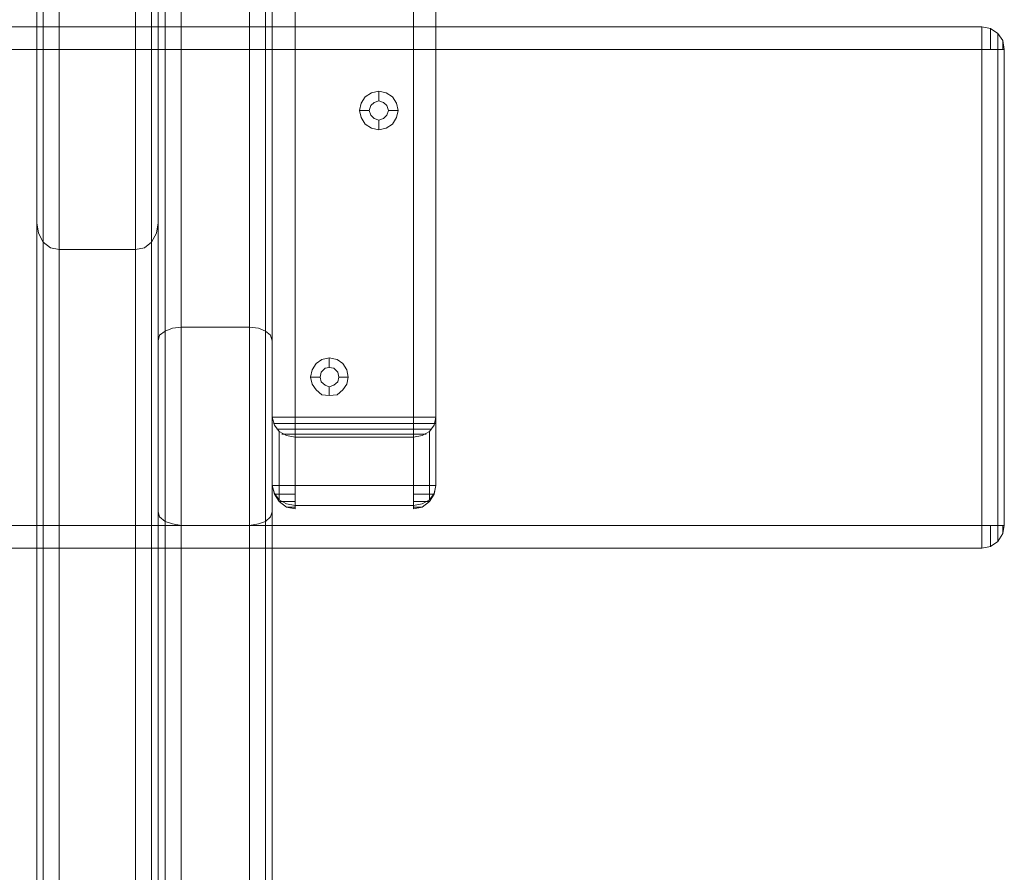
# Model space of a CAD drawing. Header units: millimetres. Extents: x 0 to 74930, y -1933 to 40510.
# Tile 243 of 256: x 40304 to 40563, y 20021 to 20245. Entities that reach past the tile are written whole.
import ezdxf

# ---------------------------------------------------------------- set-up
doc = ezdxf.new("R2010")
doc.units = ezdxf.units.MM
doc.header["$LTSCALE"] = 100
doc.layers.add('T--L9071_TERREIN_INR_Tafels', color=30, linetype='Continuous')

# ---------------------------------------------------------------- blocks, each defined once
blk = doc.blocks.new('Picknicktafel 180x160cm')
at = {"layer": 'T--L9071_TERREIN_INR_Tafels', "color": 30, "lineweight": 0}
for p, q in [((1579.41, 1588.06), (1579.41, 1.06)), ((1583.63, 1589.12), (1583.63, 0)), ((1601.57, 0), (1601.57, 1589.12)), ((1605.79, 1588.06), (1605.79, 1.06)), ((1577.51, 3.59), (1577.51, 1585.53)), ((1607.48, 1585.53), (1607.48, 3.59)), ((1577.51, 1540.57), (1577.51, 48.55)), ((1607.48, 1540.57), (1607.48, 48.55)), ((1579.41, 1538.03), (1579.41, 51.08)), ((1605.79, 1538.03), (1605.79, 51.08)), ((1583.63, 1537.19), (1583.63, 52.14)), ((1601.57, 1537.19), (1601.57, 52.14)), ((1579.41, 451.32), (1579.41, 1137.8)), ((1583.63, 450.26), (1583.63, 1138.85)), ((1601.57, 1138.85), (1601.57, 450.26)), ((1605.79, 451.32), (1605.79, 1137.8)), ((1577.51, 1135.26), (1577.51, 453.85)), ((1607.48, 453.85), (1607.48, 1135.26)), ((1607.48, 1128.3), (1607.48, 460.82)), ((1607.48, 460.82), (1607.48, 1128.3)), ((1613.6, 460.82), (1613.6, 1128.3)), ((1613.6, 460.82), (1613.6, 1128.3)), ((1644.63, 1128.3), (1644.63, 460.82)), ((1644.63, 460.82), (1644.63, 1128.3)), ((1650.55, 1128.3), (1650.55, 460.82)), ((1650.55, 460.82), (1650.55, 1128.3)), ((1607.48, 1110.57), (1607.48, 478.76)), ((1607.48, 478.76), (1607.48, 1110.57)), ((1613.6, 1110.57), (1613.6, 478.76)), ((1613.6, 478.76), (1613.6, 1110.57)), ((1644.63, 1110.57), (1644.63, 478.76)), ((1644.63, 478.76), (1644.63, 1110.57)), ((1650.55, 1110.57), (1650.55, 478.76)), ((1650.55, 478.76), (1650.55, 1110.57)), ((1577.51, 498.82), (1577.51, 1090.3)), ((1607.48, 1090.3), (1607.48, 498.82)), ((1579.41, 501.35), (1579.41, 1087.77)), ((1605.79, 501.35), (1605.79, 1087.77)), ((1583.63, 1086.71), (1583.63, 502.4)), ((1601.57, 502.4), (1601.57, 1086.71)), ((1551.54, 246.77), (1551.54, 632.65)), ((1571.6, 632.65), (1571.6, 246.77)), ((1547.32, 244.66), (1547.32, 630.54)), ((1575.82, 244.66), (1575.82, 630.54)), ((1545.63, 529.85), (1545.63, 625.68)), ((1545.63, 625.68), (1545.63, 239.8)), ((1577.51, 239.8), (1577.51, 625.68)), ((1577.51, 625.68), (1577.51, 529.85)), ((1794.09, 581.35), (6.12, 581.35)), ((1794.09, 581.35), (6.12, 581.35)), ((6.12, 581.35), (1794.09, 581.35)), ((6.12, 581.35), (1794.09, 581.35)), ((1794.09, 581.35), (1796.41, 580.93)), ((1796.41, 580.93), (1794.09, 581.35)), ((1794.09, 580.93), (1794.09, 581.35)), ((1794.09, 581.35), (1794.09, 580.93)), ((1794.09, 579.66), (1794.09, 580.93)), ((1794.09, 580.93), (1794.09, 579.66)), ((1796.41, 580.93), (1798.31, 579.66)), ((1798.31, 579.66), (1796.41, 580.93)), ((1796.41, 580.51), (1796.41, 580.93)), ((1796.41, 580.93), (1796.41, 580.51)), ((1796.41, 579.45), (1796.41, 580.51)), ((1796.41, 580.51), (1796.41, 579.45)), ((1794.09, 577.76), (1794.09, 579.66)), ((1794.09, 579.66), (1794.09, 577.76)), ((1794.09, 575.44), (1794.09, 577.76)), ((1794.09, 577.76), (1794.09, 575.44)), ((1796.41, 577.55), (1796.41, 579.45)), ((1796.41, 579.45), (1796.41, 577.55)), ((1796.41, 575.44), (1796.41, 577.55)), ((1796.41, 577.55), (1796.41, 575.44)), ((1798.31, 579.66), (1799.58, 577.76)), ((1799.58, 577.76), (1798.31, 579.66)), ((1798.31, 579.03), (1798.31, 579.66)), ((1798.31, 579.66), (1798.31, 579.03)), ((1798.31, 577.55), (1798.31, 579.03)), ((1798.31, 579.03), (1798.31, 577.55)), ((1798.31, 575.44), (1798.31, 577.55)), ((1798.31, 577.55), (1798.31, 575.44)), ((1799.58, 577.76), (1800, 575.44)), ((1800, 575.44), (1799.58, 577.76)), ((1799.58, 577.34), (1799.58, 577.76)), ((1799.58, 577.76), (1799.58, 577.34)), ((1799.58, 576.5), (1799.58, 577.34)), ((1799.58, 577.34), (1799.58, 576.5)), ((1794.09, 575.44), (6.12, 575.44)), ((1794.09, 575.44), (6.12, 575.44)), ((6.12, 575.44), (1794.09, 575.44)), ((6.12, 575.44), (1794.09, 575.44)), ((1796.41, 575.44), (1794.09, 575.44)), ((1794.09, 575.44), (1796.41, 575.44)), ((1794.09, 450.26), (1794.09, 575.44)), ((1794.09, 575.44), (1794.09, 450.26)), ((1798.31, 575.44), (1796.41, 575.44)), ((1796.41, 575.44), (1798.31, 575.44)), ((1799.58, 575.44), (1798.31, 575.44)), ((1798.31, 575.44), (1799.58, 575.44)), ((1798.31, 450.26), (1798.31, 575.44)), ((1798.31, 575.44), (1798.31, 450.26)), ((1799.58, 575.44), (1799.58, 576.5)), ((1799.58, 576.5), (1799.58, 575.44)), ((1800, 575.44), (1799.58, 575.44)), ((1799.58, 575.44), (1800, 575.44)), ((1800, 450.26), (1800, 575.44)), ((1800, 575.44), (1800, 450.26)), ((1635.56, 564.47), (1633.66, 564.04)), ((1637.46, 564.04), (1635.56, 564.47)), ((1635.56, 564.47), (1635.56, 561.93)), ((1631.97, 562.99), (1630.91, 561.3)), ((1633.66, 564.04), (1631.97, 562.99)), ((1634.29, 561.51), (1635.56, 561.93)), ((1635.56, 561.93), (1634.29, 561.51)), ((1635.56, 561.93), (1636.82, 561.51)), ((1636.82, 561.51), (1635.56, 561.93)), ((1639.15, 562.99), (1637.46, 564.04)), ((1640.2, 561.3), (1639.15, 562.99)), ((1630.91, 561.3), (1630.49, 559.4)), ((1630.49, 559.4), (1630.91, 557.5)), ((1630.49, 559.4), (1633.02, 559.4)), ((1633.02, 559.4), (1633.45, 560.67)), ((1633.45, 560.67), (1633.02, 559.4)), ((1633.45, 558.13), (1633.02, 559.4)), ((1633.02, 559.4), (1633.02, 559.4)), ((1633.02, 559.4), (1633.45, 558.13)), ((1633.45, 560.67), (1634.29, 561.51)), ((1634.29, 561.51), (1633.45, 560.67)), ((1636.82, 561.51), (1637.67, 560.67)), ((1637.67, 560.67), (1636.82, 561.51)), ((1637.67, 560.67), (1638.09, 559.4)), ((1638.09, 559.4), (1637.67, 560.67)), ((1638.09, 559.4), (1637.67, 558.13)), ((1637.67, 558.13), (1638.09, 559.4)), ((1638.09, 559.4), (1638.09, 559.4)), ((1640.62, 559.4), (1638.09, 559.4)), ((1640.62, 559.4), (1640.2, 561.3)), ((1640.2, 557.5), (1640.62, 559.4)), ((1640.62, 559.4), (1640.62, 559.4)), ((1630.91, 557.5), (1631.97, 555.81)), ((1634.29, 557.29), (1633.45, 558.13)), ((1633.45, 558.13), (1634.29, 557.29)), ((1635.56, 556.87), (1634.29, 557.29)), ((1634.29, 557.29), (1635.56, 556.87)), ((1636.82, 557.29), (1635.56, 556.87)), ((1635.56, 556.87), (1636.82, 557.29)), ((1635.56, 554.33), (1635.56, 556.87)), ((1637.67, 558.13), (1636.82, 557.29)), ((1636.82, 557.29), (1637.67, 558.13)), ((1639.15, 555.81), (1640.2, 557.5)), ((1631.97, 555.81), (1633.66, 554.76)), ((1633.66, 554.76), (1635.56, 554.33)), ((1635.56, 554.33), (1637.46, 554.76)), ((1637.46, 554.76), (1639.15, 555.81)), ((1546.05, 527.1), (1545.63, 529.85)), ((1545.63, 143.97), (1545.63, 529.85)), ((1577.51, 529.85), (1577.08, 527.1)), ((1577.51, 529.85), (1577.51, 143.97)), ((1547.32, 524.78), (1546.05, 527.1)), ((1577.08, 527.1), (1575.82, 524.78)), ((1549.22, 523.3), (1547.32, 524.78)), ((1547.32, 138.9), (1547.32, 524.78)), ((1551.54, 522.88), (1549.22, 523.3)), ((1573.92, 523.3), (1571.6, 522.88)), ((1575.82, 524.78), (1573.92, 523.3)), ((1575.82, 138.9), (1575.82, 524.78)), ((1571.6, 522.88), (1551.54, 522.88)), ((1551.54, 522.88), (1551.54, 137)), ((1571.6, 137), (1571.6, 522.88)), ((1581.31, 502.19), (1583.63, 502.4)), ((1583.63, 502.4), (1601.57, 502.4)), ((1601.57, 502.4), (1603.89, 502.19)), ((1577.51, 498.82), (1577.93, 500.29)), ((1577.93, 500.29), (1579.41, 501.35)), ((1579.41, 501.35), (1581.31, 502.19)), ((1603.89, 502.19), (1605.79, 501.35)), ((1605.79, 501.35), (1607.06, 500.29)), ((1607.06, 500.29), (1607.48, 498.82)), ((1577.51, 453.85), (1577.51, 498.82)), ((1607.48, 498.82), (1607.48, 453.85)), ((1619.09, 492.9), (1618.04, 491.22)), ((1620.57, 493.96), (1619.09, 492.9)), ((1622.47, 494.38), (1620.57, 493.96)), ((1624.58, 493.96), (1622.47, 494.38)), ((1622.47, 494.38), (1622.47, 491.85)), ((1626.06, 492.9), (1624.58, 493.96)), ((1627.11, 491.22), (1626.06, 492.9)), ((1618.04, 491.22), (1617.61, 489.32)), ((1617.61, 489.32), (1618.04, 487.42)), ((1617.61, 489.32), (1620.15, 489.32)), ((1620.15, 489.32), (1620.36, 490.58)), ((1620.36, 490.58), (1620.15, 489.32)), ((1620.36, 488.05), (1620.15, 489.32)), ((1620.15, 489.32), (1620.15, 489.32)), ((1620.15, 489.32), (1620.36, 488.05)), ((1620.36, 490.58), (1621.41, 491.64)), ((1621.41, 491.64), (1620.36, 490.58)), ((1621.41, 491.64), (1622.47, 491.85)), ((1622.47, 491.85), (1621.41, 491.64)), ((1622.47, 491.85), (1623.74, 491.64)), ((1623.74, 491.64), (1622.47, 491.85)), ((1623.74, 491.64), (1624.79, 490.58)), ((1624.79, 490.58), (1623.74, 491.64)), ((1624.79, 490.58), (1625, 489.32)), ((1625, 489.32), (1624.79, 490.58)), ((1625, 489.32), (1624.79, 488.05)), ((1624.79, 488.05), (1625, 489.32)), ((1625, 489.32), (1625, 489.32)), ((1627.54, 489.32), (1625, 489.32)), ((1627.54, 489.32), (1627.11, 491.22)), ((1627.11, 487.42), (1627.54, 489.32)), ((1627.54, 489.32), (1627.54, 489.32)), ((1618.04, 487.42), (1619.09, 485.94)), ((1621.41, 487.21), (1620.36, 488.05)), ((1620.36, 488.05), (1621.41, 487.21)), ((1622.47, 486.78), (1621.41, 487.21)), ((1621.41, 487.21), (1622.47, 486.78)), ((1623.74, 487.21), (1622.47, 486.78)), ((1622.47, 486.78), (1623.74, 487.21)), ((1622.47, 484.46), (1622.47, 486.78)), ((1624.79, 488.05), (1623.74, 487.21)), ((1623.74, 487.21), (1624.79, 488.05)), ((1626.06, 485.94), (1627.11, 487.42)), ((1619.09, 485.94), (1620.57, 484.67)), ((1620.57, 484.67), (1622.47, 484.46)), ((1622.47, 484.46), (1624.58, 484.67)), ((1624.58, 484.67), (1626.06, 485.94)), ((1607.48, 478.76), (1608.12, 476.65)), ((1607.48, 478.76), (1608.12, 478.76)), ((1607.48, 460.82), (1607.48, 478.76)), ((1608.54, 477.07), (1607.9, 477.07)), ((1608.12, 478.76), (1609.38, 478.76)), ((1608.12, 476.65), (1609.38, 474.96)), ((1609.8, 477.07), (1608.54, 477.07)), ((1609.38, 478.76), (1611.28, 478.76)), ((1611.49, 477.07), (1609.8, 477.07)), ((1611.28, 478.76), (1613.6, 478.76)), ((1613.6, 477.07), (1611.49, 477.07)), ((1613.6, 476.65), (1613.6, 478.76)), ((1613.6, 478.76), (1644.63, 478.76)), ((1644.63, 477.07), (1613.6, 477.07)), ((1613.6, 474.75), (1613.6, 476.65)), ((1644.63, 478.76), (1644.63, 476.65)), ((1644.63, 478.76), (1646.96, 478.76)), ((1646.53, 477.07), (1644.63, 477.07)), ((1644.63, 476.65), (1644.63, 474.75)), ((1648.43, 477.07), (1646.53, 477.07)), ((1646.96, 478.76), (1648.86, 478.76)), ((1649.7, 477.07), (1648.43, 477.07)), ((1648.86, 478.76), (1650.12, 478.76)), ((1648.86, 474.96), (1650.12, 476.65)), ((1650.33, 477.07), (1649.7, 477.07)), ((1650.12, 476.65), (1650.55, 478.76)), ((1650.12, 478.76), (1650.55, 478.76)), ((1650.55, 478.76), (1650.55, 460.82)), ((1609.8, 475.6), (1608.75, 475.6)), ((1609.38, 474.96), (1611.28, 473.91)), ((1609.38, 474.96), (1609.38, 457.02)), ((1611.49, 475.6), (1609.8, 475.6)), ((1611.7, 474.33), (1610.02, 474.33)), ((1611.28, 473.91), (1613.6, 473.48)), ((1613.6, 475.6), (1611.49, 475.6)), ((1613.6, 474.33), (1611.7, 474.33)), ((1644.63, 475.6), (1613.6, 475.6)), ((1613.6, 473.48), (1613.6, 474.75)), ((1644.63, 474.33), (1613.6, 474.33)), ((1646.75, 475.6), (1644.63, 475.6)), ((1644.63, 474.75), (1644.63, 473.48)), ((1646.53, 474.33), (1644.63, 474.33)), ((1644.63, 473.48), (1646.96, 473.91)), ((1648.01, 474.33), (1646.53, 474.33)), ((1648.43, 475.6), (1646.75, 475.6)), ((1646.96, 473.91), (1648.86, 474.96)), ((1649.49, 475.6), (1648.43, 475.6)), ((1648.86, 457.02), (1648.86, 474.96)), ((1613.6, 473.48), (1613.6, 455.54)), ((1644.63, 473.48), (1613.6, 473.48)), ((1644.63, 473.48), (1613.6, 473.48)), ((1644.63, 455.54), (1644.63, 473.48)), ((1608.12, 458.71), (1607.48, 460.82)), ((1608.12, 460.82), (1607.48, 460.82)), ((1608.12, 458.5), (1607.48, 460.82)), ((1609.38, 460.82), (1608.12, 460.82)), ((1611.28, 460.82), (1609.38, 460.82)), ((1613.6, 460.82), (1611.28, 460.82)), ((1613.6, 460.82), (1613.6, 458.5)), ((1644.63, 460.82), (1613.6, 460.82)), ((1644.63, 458.5), (1644.63, 460.82)), ((1646.96, 460.82), (1644.63, 460.82)), ((1648.86, 460.82), (1646.96, 460.82)), ((1650.12, 460.82), (1648.86, 460.82)), ((1650.55, 460.82), (1650.12, 458.71)), ((1650.55, 460.82), (1650.12, 460.82)), ((1650.12, 458.5), (1650.55, 460.82)), ((1609.38, 457.02), (1608.12, 458.71)), ((1609.38, 456.6), (1608.12, 458.5)), ((1608.12, 458.5), (1608.75, 458.5)), ((1608.75, 458.5), (1609.8, 458.5)), ((1609.8, 458.5), (1611.7, 458.5)), ((1611.7, 458.5), (1613.6, 458.5)), ((1613.6, 458.5), (1613.6, 456.6)), ((1644.63, 456.6), (1644.63, 458.5)), ((1644.63, 458.5), (1646.53, 458.5)), ((1646.53, 458.5), (1648.22, 458.5)), ((1648.22, 458.5), (1649.49, 458.5)), ((1650.12, 458.71), (1648.86, 457.02)), ((1648.86, 456.6), (1650.12, 458.5)), ((1649.49, 458.5), (1650.12, 458.5)), ((1650.12, 458.5), (1649.91, 458.5)), ((1611.28, 455.96), (1609.38, 457.02)), ((1611.28, 455.12), (1609.38, 456.6)), ((1610.02, 456.6), (1609.38, 456.6)), ((1609.38, 456.6), (1609.8, 456.6)), ((1609.8, 456.6), (1611.28, 456.6)), ((1611.28, 456.6), (1613.6, 456.6)), ((1613.6, 455.54), (1611.28, 455.96)), ((1613.6, 456.6), (1613.6, 455.12)), ((1644.63, 455.12), (1644.63, 456.6)), ((1644.63, 456.6), (1646.75, 456.6)), ((1646.96, 455.96), (1644.63, 455.54)), ((1646.75, 456.6), (1648.43, 456.6)), ((1648.86, 457.02), (1646.96, 455.96)), ((1646.96, 455.12), (1648.86, 456.6)), ((1648.86, 456.6), (1648.01, 456.6)), ((1648.43, 456.6), (1648.86, 456.6)), ((1577.93, 452.59), (1577.51, 453.85)), ((1607.48, 453.85), (1607.06, 452.59)), ((1613.6, 454.7), (1611.28, 455.12)), ((1611.49, 455.12), (1611.28, 455.12)), ((1611.28, 455.12), (1611.49, 455.12)), ((1612.34, 455.12), (1611.49, 455.12)), ((1611.49, 455.12), (1612.34, 455.12)), ((1613.6, 455.12), (1612.34, 455.12)), ((1612.34, 455.12), (1613.6, 455.12)), ((1613.6, 454.7), (1613.6, 455.54)), ((1613.6, 455.54), (1644.63, 455.54)), ((1613.6, 455.54), (1644.63, 455.54)), ((1613.6, 455.12), (1613.6, 454.7)), ((1613.6, 455.12), (1613.6, 455.12)), ((1644.63, 455.54), (1644.63, 454.7)), ((1644.63, 454.7), (1644.63, 455.12)), ((1644.63, 454.7), (1646.96, 455.12)), ((1644.63, 455.12), (1645.69, 455.12)), ((1645.69, 455.12), (1644.63, 455.12)), ((1645.69, 455.12), (1646.53, 455.12)), ((1646.53, 455.12), (1645.69, 455.12)), ((1646.53, 455.12), (1646.96, 455.12)), ((1579.41, 451.32), (1577.93, 452.59)), ((1581.31, 450.69), (1579.41, 451.32)), ((1583.63, 450.26), (1581.31, 450.69)), ((1603.89, 450.69), (1601.57, 450.26)), ((1605.79, 451.32), (1603.89, 450.69)), ((1607.06, 452.59), (1605.79, 451.32)), ((1794.09, 450.26), (6.12, 450.26)), ((1794.09, 450.26), (6.12, 450.26)), ((6.12, 450.26), (1794.09, 450.26)), ((6.12, 450.26), (1794.09, 450.26)), ((1601.57, 450.26), (1583.63, 450.26)), ((1794.09, 450.26), (1796.41, 450.26)), ((1796.41, 450.26), (1794.09, 450.26)), ((1794.09, 448.15), (1794.09, 450.26)), ((1794.09, 450.26), (1794.09, 448.15)), ((1794.09, 446.04), (1794.09, 448.15)), ((1794.09, 448.15), (1794.09, 446.04)), ((1796.41, 450.26), (1798.31, 450.26)), ((1798.31, 450.26), (1796.41, 450.26)), ((1796.41, 448.15), (1796.41, 450.26)), ((1796.41, 450.26), (1796.41, 448.15)), ((1796.41, 446.46), (1796.41, 448.15)), ((1796.41, 448.15), (1796.41, 446.46)), ((1798.31, 450.26), (1799.58, 450.26)), ((1799.58, 450.26), (1798.31, 450.26)), ((1798.31, 448.15), (1798.31, 450.26)), ((1798.31, 450.26), (1798.31, 448.15)), ((1798.31, 446.04), (1799.58, 448.15)), ((1799.58, 448.15), (1798.31, 446.04)), ((1798.31, 446.68), (1798.31, 448.15)), ((1798.31, 448.15), (1798.31, 446.68)), ((1799.58, 450.26), (1800, 450.26)), ((1800, 450.26), (1799.58, 450.26)), ((1799.58, 448.15), (1800, 450.26)), ((1800, 450.26), (1799.58, 448.15)), ((1799.58, 449.21), (1799.58, 450.26)), ((1799.58, 450.26), (1799.58, 449.21)), ((1799.58, 448.36), (1799.58, 449.21)), ((1799.58, 449.21), (1799.58, 448.36)), ((1799.58, 448.15), (1799.58, 448.36)), ((1799.58, 448.36), (1799.58, 448.15)), ((1794.09, 444.78), (1794.09, 446.04)), ((1794.09, 446.04), (1794.09, 444.78)), ((1796.41, 445.2), (1796.41, 446.46)), ((1796.41, 446.46), (1796.41, 445.2)), ((1796.41, 444.78), (1798.31, 446.04)), ((1798.31, 446.04), (1796.41, 444.78)), ((1798.31, 446.04), (1798.31, 446.68)), ((1798.31, 446.68), (1798.31, 446.04)), ((1794.09, 444.35), (6.12, 444.35)), ((6.12, 444.35), (1794.09, 444.35)), ((6.12, 444.35), (1794.09, 444.35)), ((6.12, 444.35), (1794.09, 444.35)), ((1794.09, 444.35), (1796.41, 444.78)), ((1796.41, 444.78), (1794.09, 444.35)), ((1794.09, 444.35), (1794.09, 444.78)), ((1794.09, 444.78), (1794.09, 444.35)), ((1796.41, 444.78), (1796.41, 445.2)), ((1796.41, 445.2), (1796.41, 444.78))]:
    blk.add_line(p, q, dxfattribs=at)

msp = doc.modelspace()

# ---------------------------------------------------------------- block references
at = {"layer": 'T--L9071_TERREIN_INR_Tafels'}
msp.add_blockref('Picknicktafel 180x160cm', (38762.89, 19661.95), dxfattribs=at)

doc.saveas('drawing.dxf')
